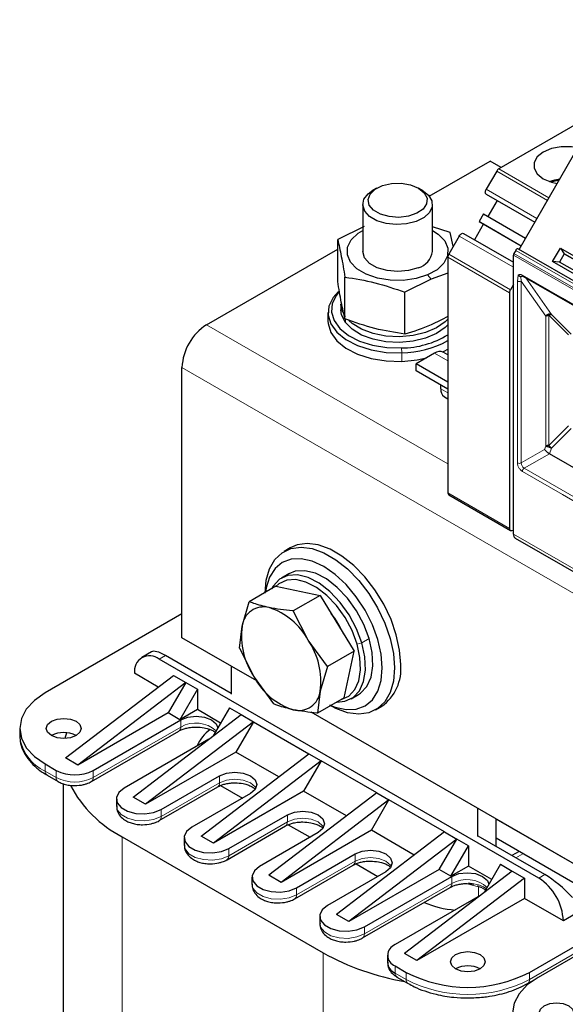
# Model space of a CAD drawing. Header units: millimetres. Extents: x 5 to 418, y 2 to 292.
# Tile 28 of 51: x 228 to 245, y 108 to 138. Entities that reach past the tile are written whole.
import ezdxf

# ---------------------------------------------------------------- set-up
doc = ezdxf.new("R2010")
doc.units = ezdxf.units.MM

msp = doc.modelspace()

# ---------------------------------------------------------------- linework, layer by layer
at = {"color": 7, "linetype": 'Continuous', "lineweight": 25}
for p, q in [((250.7169, 138.0045), (242.8101, 133.44)), ((243.4324, 130.9748), (245.0991, 133.8616)), ((240.6821, 132.6018), (242.5397, 133.6742)), ((242.8777, 133.4791), (242.5397, 133.6742)), ((242.7435, 133.3697), (242.4229, 132.8144)), ((239.0701, 132.8474), (238.9569, 132.7821)), ((240.4657, 132.7821), (240.3525, 132.8474)), ((242.4229, 132.6605), (242.7562, 132.468)), ((238.6446, 132.3468), (238.6446, 130.9096)), ((240.778, 130.9096), (240.778, 132.3468)), ((242.7562, 132.468), (242.4762, 131.983)), ((242.7562, 132.468), (243.9099, 131.802)), ((242.3429, 132.06), (242.2096, 131.8291)), ((242.3429, 132.06), (243.63, 131.317)), ((242.3429, 131.7521), (242.0629, 131.2671)), ((242.2096, 131.8291), (243.4966, 131.0861)), ((242.2096, 131.8291), (242.3429, 131.7521)), ((242.3429, 131.7521), (243.4966, 131.086)), ((238.6833, 131.6745), (237.8776, 131.2732)), ((241.3228, 131.4954), (240.778, 131.6678)), ((241.4148, 131.0684), (241.3228, 131.4954)), ((241.7296, 131.4596), (243.2563, 130.5783)), ((237.8776, 129.9915), (237.8776, 131.2732)), ((241.5962, 131.3826), (241.2757, 130.8274)), ((233.8659, 128.6669), (237.8776, 130.9828)), ((243.3257, 130.944), (243.2728, 130.8524)), ((243.4057, 130.9902), (246.4039, 129.2594)), ((244.4545, 130.6004), (244.6944, 131.016)), ((244.8137, 130.8394), (244.6671, 130.5854)), ((244.6944, 131.016), (245.8351, 130.3575)), ((244.6944, 131.016), (244.8137, 130.8394)), ((244.8137, 130.8394), (245.7885, 130.2767)), ((244.8137, 130.8394), (244.8404, 130.824)), ((244.8404, 130.824), (245.7885, 130.2767)), ((241.2481, 130.7345), (241.2481, 123.5224)), ((243.2563, 122.258), (243.2563, 130.7966)), ((245.5952, 129.9419), (244.4545, 130.6004)), ((244.6671, 130.5854), (244.4545, 130.6004)), ((245.6418, 130.0227), (244.6671, 130.5854)), ((241.2481, 130.2424), (240.7393, 130.0631)), ((238.0998, 128.8432), (238.0998, 130.1249)), ((240.7393, 130.0631), (239.9335, 129.6618)), ((243.2563, 129.9033), (243.1613, 129.7389)), ((243.5462, 130.1502), (245.9975, 128.7351)), ((239.9335, 128.3802), (239.9335, 129.6618)), ((243.1337, 129.6459), (243.1337, 122.4339)), ((237.978, 129.2983), (237.978, 129.1241)), ((237.578, 129.037), (237.578, 128.7757)), ((240.8427, 127.7963), (240.277, 127.4698)), ((241.2481, 127.7426), (241.1093, 127.8227)), ((233.1116, 119.0862), (233.1116, 127.3605)), ((241.2481, 126.9092), (240.277, 127.4698)), ((240.277, 127.252), (240.277, 127.4698)), ((241.2481, 126.6914), (240.277, 127.252)), ((241.0312, 126.7076), (241.0312, 126.8166)), ((241.1417, 126.4634), (241.2481, 126.402)), ((246.1084, 123.7072), (244.3554, 124.7191)), ((241.2757, 123.4614), (243.1613, 122.3728)), ((243.2036, 122.369), (243.2563, 122.3832)), ((243.3115, 122.1359), (246.3096, 120.4051)), ((236.4258, 121.8382), (236.2372, 121.7294)), ((236.382, 121.0431), (236.1557, 120.9125)), ((235.988, 120.661), (235.1707, 120.1892)), ((235.988, 120.661), (237.3367, 120.3776)), ((237.3367, 120.3776), (236.5195, 119.9058)), ((237.3367, 120.3776), (238.3824, 118.6727)), ((234.9502, 119.4386), (235.1707, 120.1892)), ((233.1116, 119.8152), (228.9256, 117.3986)), ((236.9733, 119.0135), (236.5195, 119.9058)), ((234.8678, 118.7677), (234.9502, 119.4386)), ((235.4033, 117.7632), (233.1116, 119.0862)), ((234.8678, 118.7677), (235.3216, 117.8754)), ((237.5652, 118.2009), (236.9733, 119.0135)), ((232.1797, 118.6583), (231.8807, 118.4857)), ((234.6201, 117.377), (232.6025, 118.5417)), ((238.3824, 118.6727), (237.5652, 118.2009)), ((238.0794, 117.2512), (238.3824, 118.6727)), ((244.0294, 111.7274), (232.4139, 118.4328)), ((234.6201, 118.2154), (234.6201, 117.3552)), ((237.5652, 118.2009), (237.3447, 117.4503)), ((229.5478, 115.4066), (232.8476, 117.9321)), ((232.3854, 117.5783), (231.6597, 117.9973)), ((232.8476, 117.9321), (233.2248, 117.7144)), ((235.3216, 117.8754), (235.9135, 117.0628)), ((233.2248, 117.7144), (229.9249, 115.1888)), ((233.2248, 117.7144), (232.6874, 116.7836)), ((233.2248, 117.7144), (233.583, 117.5075)), ((233.583, 117.5075), (233.0456, 116.5767)), ((233.583, 117.5075), (233.583, 116.887)), ((237.3447, 117.4503), (237.2622, 116.7794)), ((238.0794, 117.2512), (237.2622, 116.7794)), ((238.2889, 117.2174), (238.5151, 117.348)), ((234.5636, 116.9415), (234.066, 116.0796)), ((234.5636, 116.9415), (234.9218, 116.7347)), ((239.037, 116.8795), (239.2256, 116.9883)), ((232.6874, 116.7836), (229.9249, 115.1888)), ((231.622, 114.2092), (234.9218, 116.7347)), ((233.0456, 116.5767), (232.6874, 116.7836)), ((233.583, 116.887), (233.0456, 116.5767)), ((234.2948, 116.4761), (233.583, 116.887)), ((234.9218, 116.7347), (235.2989, 116.517)), ((249.7822, 109.4625), (237.0616, 116.8059)), ((230.3963, 115.0256), (233.0739, 116.5713)), ((235.2989, 116.517), (231.9991, 113.9914)), ((235.2989, 116.517), (234.7615, 115.5862)), ((235.2989, 116.517), (236.996, 115.5373)), ((228.1445, 116.31), (228.1445, 116.0923)), ((229.5781, 116.1783), (229.5285, 116.0029)), ((230.3411, 114.6857), (233.0187, 116.2315)), ((233.9373, 115.9812), (231.3391, 114.4813)), ((234.7615, 115.5862), (231.9991, 113.9914)), ((233.6962, 113.0118), (236.996, 115.5373)), ((236.0717, 114.8298), (234.7615, 115.5862)), ((236.996, 115.5373), (237.3731, 115.3196)), ((228.9256, 115.2215), (229.265, 115.0256)), ((229.9249, 115.1888), (229.5478, 115.4066)), ((237.3731, 115.3196), (234.0733, 112.794)), ((237.3731, 115.3196), (236.8357, 114.3888)), ((239.0702, 114.3399), (237.3731, 115.3196)), ((228.9808, 114.8817), (229.3202, 114.6857)), ((228.9808, 114.8817), (228.9837, 114.8801)), ((232.4705, 113.8282), (234.2619, 114.8623)), ((229.4705, 114.6201), (229.4705, 91.2368)), ((234.292, 114.5617), (234.9594, 114.1764)), ((232.4153, 113.4883), (234.2066, 114.5224)), ((235.2047, 114.318), (233.4133, 113.2839)), ((236.8357, 114.3888), (234.0733, 112.794)), ((239.0702, 114.3399), (235.7703, 111.8144)), ((238.1458, 113.6324), (236.8357, 114.3888)), ((239.0702, 114.3399), (239.4473, 114.1222)), ((231.1048, 114.1547), (231.1048, 113.937)), ((231.9991, 113.9914), (231.622, 114.2092)), ((239.4473, 114.1222), (236.1475, 111.5966)), ((238.9099, 113.1914), (239.4473, 114.1222)), ((241.1444, 113.1425), (239.4473, 114.1222)), ((234.5447, 112.6308), (236.336, 113.6649)), ((242.1626, 113.001), (242.1626, 113.8612)), ((234.4895, 112.2909), (236.2808, 113.325)), ((236.3662, 113.3643), (237.0336, 112.979)), ((242.7283, 112.6962), (242.7283, 113.5346)), ((249.7051, 109.5068), (242.7283, 113.5344)), ((237.2788, 113.1206), (235.4875, 112.0865)), ((238.9099, 113.1914), (236.1475, 111.5966)), ((241.1444, 113.1425), (237.8445, 110.617)), ((240.22, 112.435), (238.9099, 113.1914)), ((241.1444, 113.1425), (241.5215, 112.9248)), ((231.2826, 112.9899), (237.4297, 109.4412)), ((233.179, 112.9573), (233.179, 112.7396)), ((234.0733, 112.794), (233.6962, 113.0118)), ((241.5215, 112.9248), (238.2217, 110.3992)), ((240.9841, 111.994), (241.5215, 112.9248)), ((241.8797, 112.7179), (241.5215, 112.9248)), ((244.2179, 111.8363), (242.1814, 113.0119)), ((249.7051, 108.9189), (242.7283, 112.9465)), ((242.7283, 112.6962), (242.7283, 112.9465)), ((236.6189, 111.4334), (238.4102, 112.4675)), ((241.3423, 111.7871), (241.8797, 112.7179)), ((241.8797, 112.7179), (241.8797, 112.0974)), ((243.4314, 112.5406), (243.2099, 112.4182)), ((236.5636, 111.0935), (238.355, 112.1276)), ((238.4404, 112.1669), (239.1078, 111.7816)), ((242.8603, 112.1519), (242.3627, 111.29)), ((242.8603, 112.1519), (243.2185, 111.9451)), ((239.353, 111.9232), (237.5617, 110.8891)), ((240.9841, 111.994), (238.2217, 110.3992)), ((243.2185, 111.9451), (239.9187, 109.4196)), ((241.3423, 111.7871), (240.9841, 111.994)), ((241.8797, 112.0974), (241.3423, 111.7871)), ((242.5915, 111.6865), (241.8797, 112.0974)), ((243.2185, 111.9451), (243.5957, 111.7274)), ((235.2532, 111.7599), (235.2532, 111.5422)), ((236.1475, 111.5966), (235.7703, 111.8144)), ((238.6931, 110.236), (241.3706, 111.7817)), ((243.5957, 111.7274), (240.2958, 109.2018)), ((241.842, 111.564), (242.0387, 111.5455)), ((241.8798, 111.5844), (242.0391, 111.5524)), ((243.5957, 111.7274), (243.5957, 111.1068)), ((238.6378, 109.8961), (241.3154, 111.4419)), ((242.234, 111.1916), (239.6359, 109.6917)), ((243.5957, 111.1068), (240.2958, 109.2018)), ((244.7836, 110.421), (243.5957, 111.1068)), ((238.2217, 110.3992), (237.8445, 110.617)), ((245.1607, 110.6387), (244.7836, 110.421)), ((237.3274, 110.5625), (237.3274, 110.3448)), ((243.7465, 108.8426), (246.7919, 110.6007)), ((247.0558, 110.4483), (244.0105, 108.6902)), ((240.2958, 109.2018), (239.9187, 109.4196)), ((239.4015, 109.3651), (239.4015, 109.1474)), ((239.6359, 109.0386), (239.9753, 108.8426)), ((239.6911, 108.6987), (240.0305, 108.5028)), ((240.0305, 108.5028), (240.0334, 108.5012)), ((243.6913, 108.5028), (243.9118, 108.6301))]:
    msp.add_line(p, q, dxfattribs=at)
at = {"color": 7, "linetype": 'Continuous', "lineweight": 18}
for p, q in [((244.2972, 132.4727), (242.7435, 133.3697)), ((242.8101, 133.44), (244.3443, 132.5544)), ((242.4229, 132.8144), (243.9766, 131.9175)), ((243.91, 131.802), (242.4229, 132.6605)), ((243.2563, 130.4243), (241.5962, 131.3826)), ((241.2757, 130.8274), (243.1613, 129.7389)), ((246.271, 129.1216), (243.2728, 130.8524)), ((243.3257, 130.944), (246.3239, 129.2133)), ((243.1337, 129.6459), (241.2481, 130.7345)), ((246.2544, 129.0659), (243.2563, 130.7966)), ((240.6286, 130.1907), (240.7393, 130.0631)), ((243.3788, 130.0051), (243.4031, 130.1805)), ((243.3788, 124.4384), (243.3788, 130.0051)), ((243.492, 130.0051), (243.4802, 130.146)), ((243.492, 130.0051), (244.245, 128.934)), ((243.492, 124.4384), (243.492, 130.0051)), ((243.5297, 130.1868), (244.7553, 129.4793)), ((243.6351, 130.0989), (244.4208, 128.981)), ((244.7553, 129.4793), (245.981, 128.7717)), ((238.1126, 128.8392), (238.1126, 128.7375)), ((244.245, 128.934), (244.2446, 124.9494)), ((244.9378, 128.3577), (244.3391, 128.9564)), ((244.3391, 128.9564), (244.3391, 124.9719)), ((244.4208, 128.981), (245.0195, 128.3823)), ((241.2481, 124.4052), (233.8659, 128.6669)), ((239.8308, 127.9562), (239.8371, 127.8076)), ((239.8371, 127.5463), (239.8371, 127.8076)), ((241.2481, 127.5623), (240.8427, 127.7963)), ((263.4701, 109.8349), (233.1116, 127.3605)), ((241.2481, 126.5824), (241.0312, 126.7076)), ((244.9378, 125.5706), (244.3391, 124.9719)), ((245.0195, 125.4863), (244.4208, 124.8876)), ((244.2067, 124.851), (243.492, 124.4384)), ((244.2446, 124.9494), (244.2067, 124.851)), ((244.4208, 124.8876), (244.3554, 124.7191)), ((244.3554, 124.7191), (243.5862, 124.2751)), ((244.7553, 123.4695), (243.5297, 124.1771)), ((246.0375, 122.86), (243.5862, 124.2751)), ((241.2481, 123.5224), (243.1337, 122.4339)), ((245.981, 122.762), (244.7553, 123.4695)), ((243.2563, 122.258), (246.2544, 120.5272)), ((238.842, 119.0584), (238.6157, 118.9278)), ((238.4706, 118.8911), (238.6157, 118.9278)), ((232.4139, 118.4328), (232.6025, 118.5417)), ((233.0739, 116.3535), (230.3963, 114.8078)), ((233.0739, 116.3535), (233.0739, 116.5713)), ((228.9256, 115.0038), (228.9256, 115.2215)), ((229.265, 114.8078), (228.9256, 115.0038)), ((229.265, 115.0256), (229.265, 114.8078)), ((230.3963, 114.8078), (230.3963, 115.0256)), ((234.2619, 114.6445), (234.2619, 114.8623)), ((234.2619, 114.6445), (232.4705, 113.6104)), ((232.4705, 113.6104), (232.4705, 113.8282)), ((236.336, 113.6649), (236.336, 113.4471)), ((236.336, 113.4471), (234.5447, 112.413)), ((231.2826, 112.9899), (231.2826, 88.7114)), ((234.5447, 112.413), (234.5447, 112.6308)), ((238.4102, 112.2497), (238.4102, 112.4675)), ((243.5468, 112.474), (243.3253, 112.3516)), ((238.4102, 112.2497), (236.6189, 111.2156)), ((244.2179, 111.8363), (244.0294, 111.7274)), ((241.3706, 111.564), (238.6931, 110.0182)), ((241.3706, 111.564), (241.3706, 111.7817)), ((242.1875, 111.4623), (241.8427, 111.5571)), ((242.0391, 111.5524), (242.1322, 111.5337)), ((236.6189, 111.2156), (236.6189, 111.4334)), ((242.1875, 111.1647), (242.1875, 111.4623)), ((246.9804, 110.4918), (243.7465, 108.6249)), ((238.6931, 110.0182), (238.6931, 110.236)), ((237.4297, 109.4412), (237.4297, 85.1627)), ((239.6359, 108.8208), (239.6359, 109.0386)), ((239.9753, 108.6249), (239.6359, 108.8208)), ((239.9753, 108.8426), (239.9753, 108.6249)), ((243.7465, 108.6249), (243.7465, 108.8426))]:
    msp.add_line(p, q, dxfattribs=at)
at = {"color": 7, "linetype": 'Continuous', "lineweight": 25, "flags": 128}
for points in [[(245.1531, 134.1002), (245.0343, 134.1154), (244.7214, 134.1154), (244.4239, 134.0595), (244.1708, 133.9534), (243.9869, 133.8073), (243.8902, 133.6355), (243.8902, 133.4549), (243.9869, 133.2831), (244.1708, 133.137), (244.4239, 133.0308), (244.5966, 132.9912)], [(240.3524, 132.8475), (240.5258, 132.7073), (240.611, 132.5421), (240.5987, 132.37), (240.4902, 132.2095), (240.2973, 132.078), (240.0409, 131.9898), (239.7488, 131.9544), (239.4526, 131.9757), (239.1844, 132.0514), (238.9734, 132.1733), (238.8423, 132.3281), (238.8054, 132.499), (238.8666, 132.6677), (239.0194, 132.8157), (239.2472, 132.927), (239.5252, 132.9897), (239.8234, 132.9968), (240.1095, 132.9476), (240.3524, 132.8475)], [(244.349, 133.0553), (244.5264, 133.1058), (244.6772, 133.1309)], [(244.6525, 133.0882), (244.4546, 133.0455), (244.4154, 133.0333)], [(240.4655, 132.7822), (240.6543, 132.6345), (240.7594, 132.4612), (240.7712, 132.2778), (240.689, 132.1005), (240.5198, 131.9451), (240.2788, 131.8254), (239.9874, 131.752), (239.6714, 131.7314), (239.359, 131.7655), (239.0779, 131.8513), (238.8531, 131.9811), (238.7045, 132.1434), (238.6454, 132.3237), (238.681, 132.5061), (238.8081, 132.6744), (238.9569, 132.7821)], [(242.4229, 132.6605), (242.4112, 132.6702), (242.4025, 132.684), (242.3971, 132.7013), (242.3953, 132.7215), (242.3971, 132.7438), (242.4025, 132.7673), (242.4112, 132.7912), (242.4229, 132.8144)], [(240.6286, 130.1907), (240.275, 130.0782), (239.883, 130.0223), (239.4793, 130.0269), (239.0915, 130.0916), (238.7458, 130.2121), (238.466, 130.3801), (238.271, 130.5842), (238.1742, 130.8105), (238.1821, 131.0435), (238.2943, 131.2675), (238.503, 131.467), (238.6446, 131.5562)], [(240.778, 131.5562), (240.9566, 131.4392), (241.1516, 131.2351), (241.2484, 131.0088), (241.2405, 130.7757), (241.1283, 130.5518), (240.9196, 130.3523), (240.6286, 130.1907)], [(241.5962, 131.3826), (241.6105, 131.4044), (241.6268, 131.4239), (241.6445, 131.4403), (241.6629, 131.453), (241.6813, 131.4615), (241.699, 131.4655), (241.7153, 131.4649), (241.7296, 131.4596)], [(240.3439, 130.4138), (240.0475, 130.3253), (239.7183, 130.2939), (239.3883, 130.3228), (239.09, 130.4091), (238.8525, 130.5444), (238.699, 130.7155), (238.6446, 130.9056), (238.6446, 130.9096)], [(237.8982, 129.686), (237.738, 129.505), (237.6071, 129.2398), (237.5817, 128.9644), (237.663, 128.6927), (237.8471, 128.4382), (238.1247, 128.2138), (238.4818, 128.0306), (238.9006, 127.8979), (239.36, 127.8223), (239.8371, 127.8076)], [(237.9045, 129.6541), (237.8367, 129.5687), (237.7123, 129.3168), (237.6881, 129.0552), (237.7655, 128.797), (237.9403, 128.5552), (238.204, 128.342), (238.5433, 128.168), (238.9411, 128.0419), (239.3776, 127.9701), (239.8308, 127.9562)], [(238.1126, 128.9117), (237.9987, 129.1438), (237.978, 129.2983)], [(238.1126, 128.7375), (237.9987, 128.9696), (237.978, 129.1241)], [(237.578, 128.7757), (237.5817, 128.7031), (237.663, 128.4314), (237.8471, 128.1769), (238.1247, 127.9525), (238.4818, 127.7693), (238.9006, 127.6366), (239.36, 127.561), (239.8371, 127.5463)], [(241.2481, 128.6613), (241.1706, 128.5842), (240.9044, 128.3983), (240.5688, 128.2545), (240.1834, 128.1613), (239.7706, 128.1241), (239.3543, 128.145), (238.9587, 128.2227), (238.6069, 128.3529), (238.3193, 128.5279), (238.1126, 128.7375)], [(241.2481, 128.8355), (241.1706, 128.7584), (240.9044, 128.5725), (240.5688, 128.4287), (240.1834, 128.3355), (239.7706, 128.2983), (239.3543, 128.3192), (238.9587, 128.3969), (238.6069, 128.5271), (238.3193, 128.7021), (238.2148, 128.7935)], [(241.086, 127.834), (241.1374, 127.8598), (241.2481, 127.9216)], [(239.8371, 127.5463), (240.3078, 127.5933), (240.5997, 127.6561)], [(243.1337, 122.4339), (243.1349, 122.4169), (243.1387, 122.4018), (243.1448, 122.389), (243.1532, 122.3788), (243.1635, 122.3716), (243.1756, 122.3675), (243.1891, 122.3667), (243.2036, 122.369)], [(235.6572, 120.4474), (235.6909, 120.848), (235.7909, 121.1961), (235.9538, 121.4798), (236.1739, 121.6894), (236.444, 121.8177), (236.7546, 121.8605), (237.0953, 121.8162), (237.4544, 121.6864), (237.8198, 121.4755), (238.1789, 121.1907), (238.5196, 120.8416), (238.8303, 120.4401), (239.1003, 120), (239.3205, 119.5362), (239.4833, 119.0645), (239.5833, 118.601), (239.617, 118.1614), (239.617, 118.1614)], [(239.8056, 118.2703), (239.7719, 118.7099), (239.6719, 119.1734), (239.509, 119.6451), (239.2888, 120.1089), (239.0188, 120.549), (238.7082, 120.9504), (238.3675, 121.2995), (238.0084, 121.5844), (237.643, 121.7953), (237.2838, 121.9251), (236.9432, 121.9694), (236.6325, 121.9266), (236.4258, 121.8382)], [(239.2399, 118.1614), (239.2055, 118.5849), (239.1035, 119.0318), (238.938, 119.485), (238.7152, 119.927), (238.4438, 120.341), (238.1341, 120.7109), (237.798, 121.0226), (237.4485, 121.2641), (237.0991, 121.4261), (236.763, 121.5024), (236.4533, 121.49), (236.1819, 121.3895), (235.9591, 121.2046), (235.7936, 120.9426), (235.6916, 120.6134), (235.671, 120.478)], [(238.6157, 118.9278), (238.4522, 119.3635), (238.227, 119.7843), (237.9514, 120.1689), (237.6393, 120.4983), (237.3063, 120.7557), (236.969, 120.9284), (236.6444, 121.0076), (236.3489, 120.9894), (236.0971, 120.8747), (235.9017, 120.6693), (235.8506, 120.5817)], [(238.4706, 118.8911), (238.3153, 119.305), (238.1013, 119.7047), (237.8396, 120.0702), (237.543, 120.3831), (237.2266, 120.6276), (236.9062, 120.7917), (236.5979, 120.8669), (236.3171, 120.8497), (236.0779, 120.7407), (235.9814, 120.6572)], [(238.842, 119.0584), (238.6785, 119.4941), (238.4533, 119.9149), (238.1777, 120.2996), (237.8656, 120.6289), (237.5325, 120.8863), (237.1953, 121.059), (236.8707, 121.1382), (236.5751, 121.12), (236.382, 121.0431)], [(238.5151, 117.348), (238.5737, 117.3858), (238.7691, 117.5912), (238.8983, 117.8771), (238.9547, 118.2291), (238.9356, 118.6296), (238.842, 119.0584)], [(237.8498, 117.1186), (238.0957, 117.1405), (238.3475, 117.2551), (238.5428, 117.4606), (238.672, 117.7465), (238.7284, 118.0985), (238.7094, 118.4989), (238.6157, 118.9278)], [(237.9806, 117.1941), (238.2158, 117.3021), (238.4014, 117.4973), (238.5241, 117.7689), (238.5777, 118.1033), (238.5596, 118.4837), (238.4706, 118.8911)], [(239.617, 118.1614), (239.5833, 117.7608), (239.4833, 117.4127), (239.3205, 117.1291), (239.1003, 116.9195), (238.8303, 116.7911), (238.5196, 116.7483), (238.1789, 116.7926), (237.8198, 116.9224), (237.6368, 117.0183)], [(237.6702, 117.0149), (237.798, 116.965), (238.1341, 116.8887), (238.4438, 116.9011), (238.7152, 117.0016), (238.938, 117.1865), (239.1035, 117.4486), (239.2055, 117.7778), (239.2399, 118.1614)], [(228.9256, 117.3986), (228.5939, 117.1653), (228.3475, 116.8992), (228.1957, 116.6104), (228.1445, 116.31), (228.1957, 116.0097), (228.3475, 115.7209), (228.5939, 115.4548), (228.9256, 115.2215)], [(233.0739, 116.5713), (233.2902, 116.6547), (233.5453, 116.684), (233.8004, 116.6547), (234.0167, 116.5713), (234.1612, 116.4464), (234.21, 116.3291)], [(229.1141, 116.0923), (228.9985, 116.1922), (228.9579, 116.31), (228.9985, 116.4279), (229.1141, 116.5278), (229.2871, 116.5945), (229.4912, 116.6179), (229.6953, 116.5945), (229.8684, 116.5278), (229.984, 116.4279), (230.0246, 116.31), (229.984, 116.1922), (229.8684, 116.0923), (229.6953, 116.0256), (229.4912, 116.0022), (229.2871, 116.0256), (229.1141, 116.0923)], [(234.2619, 114.8623), (234.4781, 114.9457), (234.7333, 114.975), (234.9884, 114.9457), (235.2047, 114.8623), (235.3492, 114.7374), (235.3999, 114.5901), (235.3492, 114.4429), (235.2047, 114.318)], [(231.3391, 114.4813), (231.1798, 114.3499), (231.1079, 114.195), (231.1321, 114.0352), (231.2495, 113.8898), (231.446, 113.7764), (231.6978, 113.7086), (231.9746, 113.6947), (232.2429, 113.7362), (232.4705, 113.8282)], [(236.336, 113.6649), (236.5523, 113.7483), (236.8074, 113.7776), (237.0626, 113.7483), (237.2788, 113.6649), (237.4234, 113.54), (237.4741, 113.3927), (237.4234, 113.2455), (237.2788, 113.1206)], [(233.4133, 113.2839), (233.254, 113.1525), (233.1821, 112.9976), (233.2063, 112.8378), (233.3237, 112.6924), (233.5201, 112.579), (233.772, 112.5112), (234.0487, 112.4973), (234.3171, 112.5388), (234.5447, 112.6308)], [(238.4102, 112.4675), (238.6265, 112.5509), (238.8816, 112.5802), (239.1367, 112.5509), (239.353, 112.4675), (239.4975, 112.3426), (239.5483, 112.1953), (239.4975, 112.0481), (239.353, 111.9232)], [(235.4875, 112.0865), (235.3281, 111.9551), (235.2562, 111.8002), (235.2804, 111.6404), (235.3979, 111.495), (235.5943, 111.3816), (235.8461, 111.3138), (236.1229, 111.2999), (236.3913, 111.3414), (236.6189, 111.4334)], [(241.3706, 111.7817), (241.5869, 111.8651), (241.842, 111.8944), (242.0972, 111.8651), (242.3134, 111.7817), (242.458, 111.6568), (242.5067, 111.5395)], [(237.5617, 110.8891), (237.4023, 110.7577), (237.3304, 110.6028), (237.3546, 110.443), (237.472, 110.2976), (237.6685, 110.1842), (237.9203, 110.1164), (238.1971, 110.1025), (238.4655, 110.144), (238.6931, 110.236)], [(241.4838, 108.9515), (241.3682, 109.0514), (241.3276, 109.1692), (241.3682, 109.287), (241.4838, 109.3869), (241.6568, 109.4536), (241.8609, 109.4771), (242.065, 109.4536), (242.238, 109.3869), (242.3536, 109.287), (242.3942, 109.1692), (242.3536, 109.0514), (242.238, 108.9515), (242.065, 108.8847), (241.8609, 108.8613), (241.6568, 108.8847), (241.4838, 108.9515)], [(244.0105, 108.6902), (243.6789, 108.457), (243.4324, 108.1908), (243.2807, 107.902), (243.2294, 107.6017), (243.2807, 107.3014), (243.4324, 107.0126), (243.6789, 106.7464), (244.0105, 106.5131)], [(244.1991, 107.384), (244.0834, 107.4839), (244.0429, 107.6017), (244.0834, 107.7195), (244.1991, 107.8194), (244.3721, 107.8861), (244.5762, 107.9096), (244.7803, 107.8861), (244.9533, 107.8194), (245.0689, 107.7195), (245.1095, 107.6017), (245.0689, 107.4839), (244.9533, 107.384), (244.7803, 107.3172), (244.5762, 107.2938), (244.3721, 107.3172), (244.1991, 107.384)]]:
    msp.add_lwpolyline(points, dxfattribs=at)
at = {"color": 7, "linetype": 'Continuous', "lineweight": 18, "flags": 128}
for points in [[(235.3727, 114.4813), (235.3492, 114.5197), (235.2047, 114.6445), (234.9884, 114.728), (234.7333, 114.7573), (234.4781, 114.728), (234.2619, 114.6445)], [(231.1048, 113.937), (231.1321, 113.8174), (231.2495, 113.6721), (231.446, 113.5587), (231.6978, 113.4909), (231.9746, 113.4769), (232.2429, 113.5184), (232.4705, 113.6104)], [(237.4469, 113.2839), (237.4234, 113.3223), (237.2788, 113.4471), (237.0626, 113.5306), (236.8074, 113.5599), (236.5523, 113.5306), (236.336, 113.4471)], [(233.179, 112.7396), (233.2063, 112.6201), (233.3237, 112.4747), (233.5201, 112.3613), (233.772, 112.2935), (234.0487, 112.2795), (234.3171, 112.321), (234.5447, 112.413)], [(239.5211, 112.0865), (239.4975, 112.1249), (239.353, 112.2497), (239.1367, 112.3332), (238.8816, 112.3625), (238.6265, 112.3332), (238.4102, 112.2497)], [(235.2532, 111.5422), (235.2804, 111.4227), (235.3979, 111.2773), (235.5943, 111.1639), (235.8461, 111.0961), (236.1229, 111.0821), (236.3913, 111.1236), (236.6189, 111.2156)], [(237.3274, 110.3448), (237.3546, 110.2253), (237.472, 110.0799), (237.6685, 109.9665), (237.9203, 109.8987), (238.1971, 109.8847), (238.4655, 109.9262), (238.6931, 110.0182)]]:
    msp.add_lwpolyline(points, dxfattribs=at)
at = {"color": 7, "linetype": 'Continuous', "lineweight": 25}
for centre, radius, start, end in [((242.9119, 133.2768), 0.1923, 121.95467, 151.14439), ((240.1813, 130.9941), 0.6027, 285.65657, 351.93984), ((241.4403, 130.7279), 0.1924, 148.85627, 178.0435), ((243.3259, 129.6394), 0.1924, 148.85627, 178.0435), ((234.7492, 127.286), 1.6393, 122.60548, 177.39452), ((239.8201, 130.6748), 2.7186, 270.22441, 301.68522), ((239.8157, 130.7286), 2.921, 270.41836, 299.36401), ((240.9989, 127.5783), 0.2683, 65.69288, 125.61758), ((241.2926, 126.6787), 0.2629, 173.70115, 234.98667), ((241.3154, 123.5161), 0.0677, 174.66901, 234.01881), ((235.6125, 119.3613), 0.6668, 75.79855, 173.33627), ((235.1461, 118.031), 2.0747, 28.26727, 72.32154), ((235.6279, 118.144), 2.6496, 23.63111, 39.41633), ((237.2085, 119.1494), 2.2767, 172.70202, 214.02621), ((235.0864, 117.7395), 2.2767, 352.70202, 34.02621), ((232.1195, 118.0719), 0.4658, 50.79671, 189.21404), ((238.4191, 118.1254), 1.394, 305.34553, 5.96665), ((237.1489, 118.858), 2.0747, 208.26727, 252.32154), ((236.6824, 117.5277), 0.6668, 255.79855, 353.33627), ((229.4912, 115.3644), 0.8198, 62.61575, 117.38425), ((234.6444, 115.3192), 1.1651, 124.85814, 157.29612), ((229.8306, 116.1173), 1.2296, 242.60967, 297.39033), ((233.0556, 116.3683), 3.8154, 208.29204, 242.30839), ((243.146, 110.3465), 1.6393, 2.60548, 57.39452), ((241.7269, 113.8514), 3.1117, 247.1904, 265.25851), ((241.2733, 116.3865), 7.9379, 241.03893, 260.21644), ((239.7598, 109.3651), 0.3493, 110.78342, 249.21658), ((239.8019, 109.1873), 0.4024, 185.6948, 245.62534), ((241.8609, 112.4819), 4.0987, 242.60967, 297.39033), ((241.8609, 108.2235), 0.8198, 62.61575, 117.38425)]:
    msp.add_arc(centre, radius, start, end, dxfattribs=at)
at = {"color": 7, "linetype": 'Continuous', "lineweight": 18}
for centre, radius, start, end in [((243.5677, 130.182), 0.0384, 172.74417, 235.94365), ((243.4354, 124.5475), 0.123, 242.60967, 297.39033), ((243.6966, 124.4477), 0.2049, 182.60548, 237.39452), ((243.6525, 124.1715), 0.1229, 122.60547, 177.39448), ((232.9471, 116.3374), 0.1279, 304.05635, 7.25583), ((233.5339, 115.5497), 0.9262, 47.79319, 119.7772), ((229.4791, 116.2254), 1.3412, 185.6948, 245.62534), ((229.0524, 114.9876), 0.1279, 172.74417, 235.94365), ((229.3916, 114.7916), 0.1276, 172.70607, 236.32432), ((229.8306, 115.8996), 1.2296, 242.60967, 297.39033), ((230.2695, 114.7917), 0.1278, 303.99856, 7.26163), ((234.135, 114.6284), 0.1279, 304.05635, 7.25583), ((232.3437, 113.5943), 0.1278, 303.99856, 7.26163), ((236.2054, 113.4327), 0.1315, 305.01333, 6.29885), ((234.4179, 112.3969), 0.1278, 303.99856, 7.26163), ((238.2834, 112.2336), 0.1279, 304.05635, 7.25583), ((241.2438, 111.5478), 0.1279, 304.05635, 7.25583), ((241.8306, 110.7601), 0.9262, 47.79319, 119.7772), ((242.0869, 111.4416), 0.1027, 11.64528, 63.85699), ((236.4921, 111.1995), 0.1278, 303.99856, 7.26163), ((238.5662, 110.0021), 0.1278, 303.99856, 7.26163), ((239.7627, 108.8047), 0.1279, 172.74417, 235.94365), ((240.1021, 108.6087), 0.1279, 172.74417, 235.94365), ((241.8609, 112.2641), 4.0987, 242.60967, 297.39033), ((243.6197, 108.6087), 0.1278, 303.96308, 7.26519)]:
    msp.add_arc(centre, radius, start, end, dxfattribs=at)
at = {"color": 7, "linetype": 'Continuous', "lineweight": 25}
for centre, start_param, end_param in [((232.9796, 117.8884), 2.2736773, 3.0589942), ((244.595, 111.183), 1.2264797, 2.2736773)]:
    msp.add_ellipse(centre, major_axis=(0.8193, -0.7545), ratio=0.2648379, start_param=start_param, end_param=end_param, dxfattribs=at)
for points, knots in [([(237.8776, 131.2732), (237.9146, 131.1111), (237.9887, 130.787), (238.0628, 130.3456), (238.0998, 130.1249)], [0, 0, 0, 0, 0.4999949, 1, 1, 1, 1]), ([(238.0998, 128.8432), (238.0628, 129.0053), (237.9887, 129.3294), (237.9146, 129.7708), (237.8776, 129.9915)], [0, 0, 0, 0, 0.4999949, 1, 1, 1, 1]), ([(238.0998, 130.1249), (238.4054, 130.077), (239.0167, 129.9814), (239.6279, 129.7684), (239.9335, 129.6618)], [0, 0, 0, 0, 0.4999949, 1, 1, 1, 1]), ([(243.4031, 130.1805), (243.408, 130.1756), (243.4183, 130.1652), (243.4392, 130.1533), (243.4609, 130.1464), (243.4747, 130.1461), (243.4802, 130.146)], [0, 0, 0, 0, 0.2392567, 0.5015013, 0.8007506, 1, 1, 1, 1]), ([(243.4802, 130.146), (243.4819, 130.1462), (243.4857, 130.1466), (243.4947, 130.1495), (243.5068, 130.1551), (243.5202, 130.1612), (243.5314, 130.165), (243.5375, 130.1664), (243.5396, 130.1668)], [0, 0, 0, 0, 0.077668, 0.1661398, 0.3954533, 0.6672433, 0.8863212, 1, 1, 1, 1]), ([(243.5181, 130.1602), (243.518, 130.1601), (243.5168, 130.1595), (243.5245, 130.1613), (243.54, 130.1531), (243.5465, 130.1498)], [0, 0, 0, 0, 0.0729908, 0.6169306, 1, 1, 1, 1]), ([(239.9335, 128.3802), (239.6279, 128.428), (239.0167, 128.5237), (238.4054, 128.7367), (238.0998, 128.8432)], [0, 0, 0, 0, 0.4999949, 1, 1, 1, 1]), ([(241.2481, 128.9176), (241.078, 128.8281), (240.6398, 128.5975), (240.2016, 128.4627), (239.9335, 128.3802)], [0, 0, 0, 0, 0.3881211, 1, 1, 1, 1]), ([(244.3391, 128.9564), (244.347, 128.9613), (244.3627, 128.971), (244.385, 128.9796), (244.4051, 128.9837), (244.4156, 128.9819), (244.4208, 128.981)], [0, 0, 0, 0, 0.2500013, 0.5000026, 0.7500039, 1, 1, 1, 1]), ([(244.2067, 124.851), (244.2156, 124.8396), (244.2328, 124.8176), (244.2674, 124.7845), (244.2962, 124.7603), (244.3173, 124.7442), (244.3374, 124.73), (244.3495, 124.7227), (244.3554, 124.7191)], [0, 0, 0, 0, 0.27669976, 0.53776835, 0.66163052, 0.77928647, 0.89170605, 1, 1, 1, 1]), ([(244.3391, 124.9719), (244.3304, 124.9716), (244.3129, 124.971), (244.2877, 124.9665), (244.2642, 124.9595), (244.2511, 124.9527), (244.2446, 124.9494)], [0, 0, 0, 0, 0.25, 0.5, 0.75, 1, 1, 1, 1]), ([(244.2446, 124.9494), (244.2567, 124.9476), (244.2809, 124.9441), (244.3298, 124.9291), (244.38, 124.9094), (244.4072, 124.8948), (244.4208, 124.8876)], [0, 0, 0, 0, 0.25, 0.5, 0.75, 1, 1, 1, 1]), ([(243.2563, 122.258), (243.2587, 122.2344), (243.2636, 122.1872), (243.2871, 122.1472), (243.3086, 122.14), (243.3129, 122.1386)], [0, 0, 0, 0, 0.4445871, 0.8891742, 1, 1, 1, 1]), ([(235.7761, 120.0077), (235.6131, 120.048), (235.3971, 120.1015), (235.2153, 120.1719), (235.1707, 120.1892)], [0, 0, 0, 0, 0.7546767, 1, 1, 1, 1]), ([(236.5195, 119.9058), (236.5111, 119.9065), (236.2466, 119.9288), (236.0076, 119.9689), (235.7761, 120.0077)], [0, 0, 0, 0, 0.03148504, 1, 1, 1, 1]), ([(236.5188, 116.8813), (236.3558, 116.9216), (236.1398, 116.9751), (235.9581, 117.0455), (235.9135, 117.0628)], [0, 0, 0, 0, 0.7546767, 1, 1, 1, 1]), ([(237.2622, 116.7794), (237.2539, 116.7801), (236.9894, 116.8024), (236.7503, 116.8425), (236.5188, 116.8813)], [0, 0, 0, 0, 0.03148504, 1, 1, 1, 1]), ([(233.0217, 116.231), (233.0273, 116.2349), (233.0585, 116.257), (233.1436, 116.2905), (233.2675, 116.3265), (233.4025, 116.3493), (233.4994, 116.3522), (233.5453, 116.3535)], [0, 0, 0, 0, 0.0540923, 0.3059095, 0.5198938, 0.7727551, 1, 1, 1, 1]), ([(233.5453, 116.3535), (233.6293, 116.3492), (233.7453, 116.3432), (233.8962, 116.3069), (234.0029, 116.2692), (234.0867, 116.2263), (234.1158, 116.2017), (234.1243, 116.1946)], [0, 0, 0, 0, 0.353313, 0.4880941, 0.7038079, 0.9143847, 1, 1, 1, 1]), ([(228.1537, 116.1087), (228.1523, 116.0469), (228.1487, 115.8896), (228.2306, 115.6424), (228.3809, 115.3813), (228.5984, 115.149), (228.803, 114.983), (228.9468, 114.906), (228.9858, 114.8851)], [0, 0, 0, 0, 0.1284481, 0.3266028, 0.5273892, 0.7285124, 0.9263538, 1, 1, 1, 1]), ([(229.3231, 114.6887), (229.3433, 114.676), (229.3998, 114.6404), (229.516, 114.6009), (229.6658, 114.5662), (229.7756, 114.562), (229.8306, 114.5598)], [0, 0, 0, 0, 0.144289, 0.4028286, 0.7003678, 1, 1, 1, 1]), ([(229.8306, 114.5598), (229.9209, 114.5652), (230.0461, 114.5726), (230.2119, 114.6238), (230.2966, 114.6541), (230.3392, 114.6851), (230.3407, 114.6862)], [0, 0, 0, 0, 0.4885109, 0.6776878, 0.9887784, 1, 1, 1, 1]), ([(234.2097, 114.522), (234.2152, 114.5259), (234.2465, 114.548), (234.3315, 114.5815), (234.4554, 114.6174), (234.5905, 114.6403), (234.6874, 114.6432), (234.7333, 114.6445)], [0, 0, 0, 0, 0.0540923, 0.3059095, 0.5198938, 0.7727551, 1, 1, 1, 1]), ([(234.7333, 114.6445), (234.8172, 114.6402), (234.9333, 114.6342), (235.084, 114.5979), (235.1917, 114.5602), (235.2907, 114.5076), (235.3296, 114.4734), (235.3487, 114.4567)], [0, 0, 0, 0, 0.3166037, 0.437381, 0.630682, 0.8193799, 1, 1, 1, 1]), ([(231.114, 113.942), (231.1126, 113.9057), (231.1089, 113.8068), (231.1867, 113.66), (231.3096, 113.5361), (231.448, 113.4554), (231.5895, 113.4027), (231.7401, 113.369), (231.8498, 113.3646), (231.9048, 113.3624)], [0, 0, 0, 0, 0.1041729, 0.2833937, 0.4599477, 0.6053, 0.7245524, 0.8617935, 1, 1, 1, 1]), ([(231.9048, 113.3624), (231.9951, 113.3678), (232.1202, 113.3752), (232.2861, 113.4264), (232.3708, 113.4567), (232.4134, 113.4877), (232.4149, 113.4888)], [0, 0, 0, 0, 0.4885109, 0.6776878, 0.9887784, 1, 1, 1, 1]), ([(236.2837, 113.3245), (236.2893, 113.3284), (236.3206, 113.3505), (236.4057, 113.3841), (236.5296, 113.42), (236.6647, 113.4429), (236.7616, 113.4458), (236.8074, 113.4471)], [0, 0, 0, 0, 0.0546374, 0.3063094, 0.5201704, 0.7728861, 1, 1, 1, 1]), ([(236.8074, 113.4471), (236.8914, 113.4428), (237.0075, 113.4368), (237.1582, 113.4005), (237.2659, 113.3628), (237.3649, 113.3102), (237.4038, 113.276), (237.4228, 113.2593)], [0, 0, 0, 0, 0.31660369, 0.43738105, 0.63068205, 0.81937995, 1, 1, 1, 1]), ([(233.1882, 112.7446), (233.1868, 112.7083), (233.1831, 112.6094), (233.2609, 112.4626), (233.3838, 112.3387), (233.5222, 112.258), (233.6637, 112.2053), (233.8143, 112.1716), (233.924, 112.1672), (233.979, 112.165)], [0, 0, 0, 0, 0.1041729, 0.2833937, 0.4599477, 0.6053, 0.7245524, 0.8617935, 1, 1, 1, 1]), ([(233.979, 112.165), (234.0692, 112.1704), (234.1944, 112.1778), (234.3602, 112.229), (234.445, 112.2593), (234.4876, 112.2903), (234.4891, 112.2914)], [0, 0, 0, 0, 0.4885109, 0.6776878, 0.9887784, 1, 1, 1, 1]), ([(238.358, 112.1272), (238.3636, 112.1311), (238.3948, 112.1532), (238.4799, 112.1867), (238.6038, 112.2226), (238.7388, 112.2455), (238.8357, 112.2484), (238.8816, 112.2497)], [0, 0, 0, 0, 0.0540923, 0.3059095, 0.5198938, 0.7727551, 1, 1, 1, 1]), ([(238.8816, 112.2497), (238.9656, 112.2454), (239.0816, 112.2394), (239.2324, 112.2031), (239.34, 112.1654), (239.439, 112.1128), (239.478, 112.0786), (239.497, 112.0619)], [0, 0, 0, 0, 0.3166037, 0.437381, 0.630682, 0.8193799, 1, 1, 1, 1]), ([(235.2623, 111.5472), (235.261, 111.5109), (235.2572, 111.412), (235.3351, 111.2652), (235.458, 111.1413), (235.5964, 111.0606), (235.7378, 111.0079), (235.8885, 110.9742), (235.9982, 110.9698), (236.0532, 110.9676)], [0, 0, 0, 0, 0.1041729, 0.2833937, 0.4599477, 0.6053, 0.7245524, 0.8617935, 1, 1, 1, 1]), ([(241.3185, 111.4414), (241.324, 111.4453), (241.3553, 111.4674), (241.4403, 111.5009), (241.5642, 111.5369), (241.6993, 111.5597), (241.7962, 111.5626), (241.842, 111.564)], [0, 0, 0, 0, 0.0540923, 0.3059095, 0.5198938, 0.7727551, 1, 1, 1, 1]), ([(242.3361, 111.4571), (242.3571, 111.4469), (242.3952, 111.4284), (242.4168, 111.4092), (242.4265, 111.4006)], [0, 0, 0, 0, 0.5512561, 1, 1, 1, 1]), ([(236.0532, 110.9676), (236.1434, 110.973), (236.2686, 110.9804), (236.4344, 111.0316), (236.5191, 111.0619), (236.5618, 111.0929), (236.5632, 111.094)], [0, 0, 0, 0, 0.4885109, 0.6776878, 0.9887784, 1, 1, 1, 1]), ([(237.3365, 110.3498), (237.3351, 110.3135), (237.3314, 110.2146), (237.4093, 110.0678), (237.5321, 109.9439), (237.6706, 109.8632), (237.812, 109.8105), (237.9627, 109.7768), (238.0723, 109.7724), (238.1274, 109.7702)], [0, 0, 0, 0, 0.1041729, 0.2833937, 0.4599477, 0.6053, 0.7245524, 0.8617935, 1, 1, 1, 1]), ([(238.1274, 109.7702), (238.2176, 109.7756), (238.3428, 109.783), (238.5086, 109.8342), (238.5933, 109.8645), (238.6359, 109.8955), (238.6374, 109.8966)], [0, 0, 0, 0, 0.4885109, 0.6776878, 0.9887784, 1, 1, 1, 1]), ([(239.4107, 109.1524), (239.4093, 109.116), (239.4055, 109.0171), (239.4844, 108.8715), (239.5875, 108.7601), (239.6689, 108.7155), (239.694, 108.7017)], [0, 0, 0, 0, 0.1933617, 0.5260245, 0.8537372, 1, 1, 1, 1]), ([(240.0355, 108.5062), (240.0958, 108.4709), (240.2492, 108.3809), (240.5373, 108.2684), (240.8552, 108.1752), (241.1568, 108.1155), (241.4808, 108.0717), (241.7172, 108.0652), (241.8609, 108.0613)], [0, 0, 0, 0, 0.1233828, 0.3140537, 0.506767, 0.64819, 0.7861746, 1, 1, 1, 1]), ([(241.8609, 108.0613), (242.0208, 108.066), (242.2454, 108.0727), (242.5685, 108.1166), (242.8356, 108.1682), (243.1359, 108.2529), (243.4275, 108.3619), (243.6029, 108.4558), (243.6909, 108.503)], [0, 0, 0, 0, 0.23777049, 0.33406382, 0.49250452, 0.65471624, 0.82659226, 1, 1, 1, 1])]:
    msp.add_open_spline(points, degree=3, knots=knots, dxfattribs=at)
for points in [[(243.2728, 130.8524), (243.2703, 130.8478), (243.2654, 130.8385), (243.2603, 130.8241), (243.2569, 130.8098), (243.2565, 130.801), (243.2563, 130.7966)], [(243.4057, 130.9902), (243.3999, 130.9922), (243.3882, 130.9962), (243.3657, 130.9878), (243.3433, 130.9702), (243.3316, 130.9528), (243.3257, 130.944)], [(244.4208, 128.981), (244.4072, 128.9866), (244.3801, 128.9978), (244.3301, 128.9923), (244.2814, 128.9714), (244.2571, 128.9465), (244.245, 128.934)], [(244.245, 128.934), (244.2515, 128.9374), (244.2646, 128.944), (244.2879, 128.951), (244.313, 128.9556), (244.3304, 128.9561), (244.3391, 128.9564)], [(244.3391, 124.9719), (244.347, 124.9662), (244.3627, 124.955), (244.385, 124.934), (244.4051, 124.9112), (244.4156, 124.8954), (244.4208, 124.8876)]]:
    msp.add_open_spline(points, degree=3, dxfattribs=at)
at = {"color": 7, "linetype": 'Continuous', "lineweight": 18}
for points, knots in [([(243.4031, 130.1805), (243.4107, 130.1877), (243.4257, 130.2022), (243.457, 130.209), (243.492, 130.2056), (243.5171, 130.1931), (243.5297, 130.1868)], [0, 0, 0, 0, 0.2492254, 0.4999518, 0.7492335, 1, 1, 1, 1]), ([(243.5297, 124.1771), (243.5107, 124.1904), (243.4814, 124.2109), (243.4463, 124.2529), (243.4223, 124.2892), (243.4028, 124.3282), (243.384, 124.3796), (243.3808, 124.4153), (243.3788, 124.4384)], [0, 0, 0, 0, 0.239443, 0.3695074, 0.4999998, 0.6300645, 0.760557, 1, 1, 1, 1]), ([(242.1322, 111.5337), (242.1716, 111.5247), (242.2383, 111.5093), (242.3079, 111.4727), (242.3364, 111.4577)], [0, 0, 0, 0, 0.5906262, 1, 1, 1, 1]), ([(242.4424, 111.3424), (242.4387, 111.3439), (242.4173, 111.3525), (242.3646, 111.3852), (242.3061, 111.4259), (242.2548, 111.4495), (242.2217, 111.4602), (242.2011, 111.4614), (242.1875, 111.4623)], [0, 0, 0, 0, 0.0402464, 0.2328208, 0.6164801, 0.7136191, 0.8091213, 1, 1, 1, 1])]:
    msp.add_open_spline(points, degree=3, knots=knots, dxfattribs=at)
msp.add_open_spline([(243.3788, 130.0051), (243.3871, 130.0013), (243.4036, 129.9937), (243.4354, 129.9905), (243.4672, 129.9937), (243.4837, 130.0013), (243.492, 130.0051)], degree=3, dxfattribs=at)

doc.saveas('drawing.dxf')
